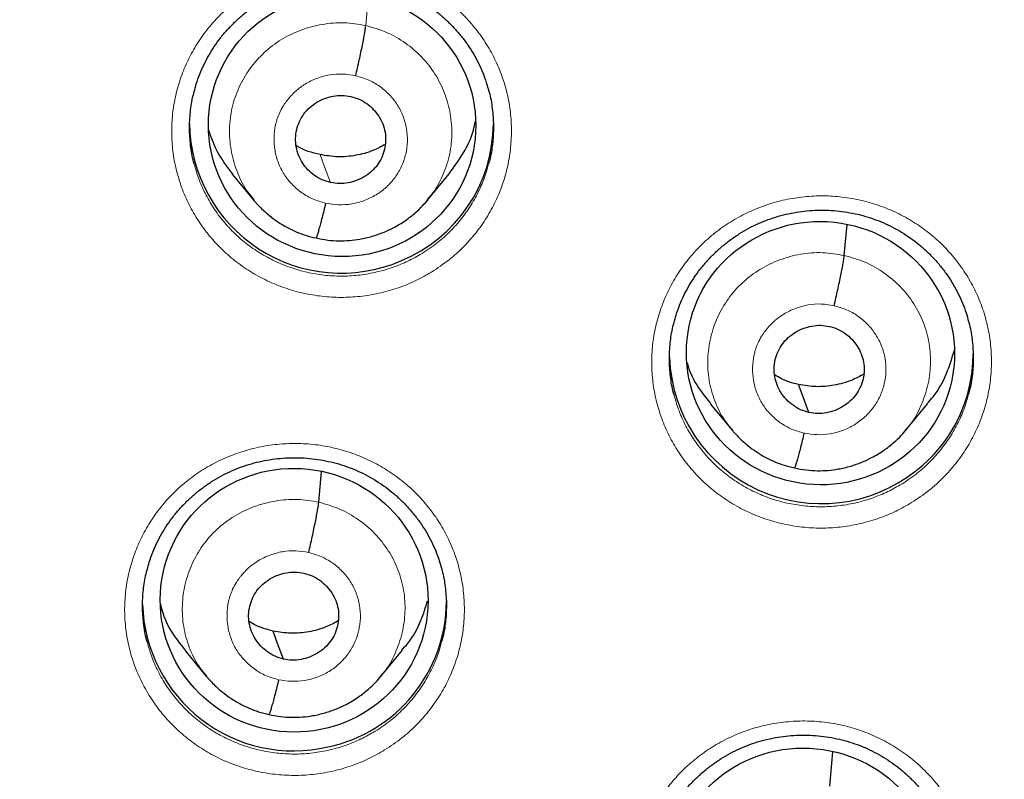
# Model space of a CAD drawing. Header units: millimetres. Extents: x 8 to 1465, y 12 to 1156.
# Tile 55 of 168: x 586 to 597, y 1059 to 1068. Entities that reach past the tile are written whole.
import ezdxf

# ---------------------------------------------------------------- set-up
doc = ezdxf.new("R2010")
doc.units = ezdxf.units.MM

msp = doc.modelspace()

# ---------------------------------------------------------------- linework, layer by layer
at = {"color": 252, "linetype": 'Continuous', "lineweight": 0}
msp.add_line((589.987, 1067.552), (590.016, 1067.876), dxfattribs=at)
at = {"color": 7, "linetype": 'Continuous', "lineweight": 30}
for p, q in [((588.494, 1065.888), (588.74, 1065.591)), ((590.674, 1065.594), (590.92, 1065.892)), ((595.341, 1064.978), (595.372, 1065.324)), ((593.842, 1063.316), (594.089, 1063.018)), ((596.027, 1063.019), (596.274, 1063.317)), ((596.032, 1063.032), (596.023, 1063.023)), ((589.462, 1062.216), (589.492, 1062.559)), ((587.962, 1060.559), (588.209, 1060.26)), ((590.149, 1060.258), (590.395, 1060.556)), ((590.153, 1060.271), (590.145, 1060.261)), ((595.18, 1059.037), (595.214, 1059.424))]:
    msp.add_line(p, q, dxfattribs=at)
at = {"color": 252, "linetype": 'Continuous', "lineweight": 0, "flags": 128}
msp.add_lwpolyline([(589.593, 1065.795), (589.527, 1065.97), (589.476, 1066.107)], dxfattribs=at)
at = {"color": 7, "linetype": 'Continuous', "lineweight": 30, "flags": 128}
for points in [[(594.946, 1063.221), (594.881, 1063.396), (594.829, 1063.534)], [(589.067, 1060.461), (589.002, 1060.636), (588.95, 1060.774)]]:
    msp.add_lwpolyline(points, dxfattribs=at)
at = {"color": 7, "linetype": 'Continuous', "lineweight": 30}
for centre, radius, start, end in [((585.958, 1075.47), 23.103, 180.8483, 359.1517), ((589.712, 1066.476), 1.696, 180.7602, 293.2142), ((589.748, 1066.461), 1.668, 292.2829, 359.7356), ((595.086, 1063.902), 1.702, 182.2124, 308.304), ((595.127, 1063.877), 1.657, 307.722, 359.8695), ((589.182, 1061.126), 1.693, 181.8268, 283.0488), ((589.214, 1061.116), 1.676, 282.0609, 359.6149)]:
    msp.add_arc(centre, radius, start, end, dxfattribs=at)
at = {"color": 252, "linetype": 'Continuous', "lineweight": 0}
for centre, radius, start, end in [((585.958, 1075.488), 23.115, 182.9215, 356.9459), ((586.48, 1076.063), 44.933, 269.535, 353.5485)]:
    msp.add_arc(centre, radius, start, end, dxfattribs=at)
at = {"color": 7, "linetype": 'Continuous', "lineweight": 30}
for centre, major_axis, ratio in [((589.723, 1066.437), (1.494, -0.079), 0.983231), ((595.075, 1063.885), (1.492, -0.158), 0.982101), ((589.186, 1061.119), (1.496, -0.083), 0.984989), ((594.887, 1057.989), (1.493, -0.143), 0.983577)]:
    msp.add_ellipse(centre, major_axis=major_axis, ratio=ratio, dxfattribs=at)
for points, knots in [([(583.692, 1050.214), (583.795, 1050.205), (584.052, 1050.182), (584.464, 1050.155), (584.928, 1050.133), (585.392, 1050.118), (585.856, 1050.112), (586.321, 1050.115), (586.785, 1050.125), (587.249, 1050.144), (587.712, 1050.172), (588.175, 1050.207), (588.637, 1050.251), (589.098, 1050.303), (589.558, 1050.364), (590.017, 1050.432), (590.475, 1050.509), (590.931, 1050.594), (591.386, 1050.687), (591.838, 1050.788), (592.289, 1050.898), (592.738, 1051.015), (593.184, 1051.141), (593.628, 1051.274), (594.069, 1051.416), (594.508, 1051.565), (594.944, 1051.722), (595.377, 1051.887), (595.806, 1052.059), (596.233, 1052.24), (596.656, 1052.427), (597.075, 1052.623), (597.491, 1052.826), (597.903, 1053.036), (598.311, 1053.254), (598.715, 1053.479), (599.115, 1053.711), (599.51, 1053.95), (599.901, 1054.196), (600.287, 1054.449), (600.668, 1054.709), (601.044, 1054.976), (601.416, 1055.25), (601.782, 1055.53), (602.143, 1055.817), (602.499, 1056.11), (602.849, 1056.409), (603.193, 1056.715), (603.532, 1057.027), (603.865, 1057.345), (604.192, 1057.668), (604.513, 1057.998), (604.828, 1058.333), (605.136, 1058.674), (605.439, 1059.02), (605.734, 1059.372), (606.023, 1059.728), (606.306, 1060.09), (606.581, 1060.457), (606.85, 1060.829), (607.112, 1061.206), (607.367, 1061.587), (607.614, 1061.972), (607.855, 1062.362), (608.088, 1062.757), (608.314, 1063.155), (608.532, 1063.558), (608.743, 1063.964), (608.947, 1064.374), (609.142, 1064.787), (609.33, 1065.204), (609.51, 1065.624), (609.683, 1066.048), (609.847, 1066.474), (610.004, 1066.903), (610.152, 1067.335), (610.293, 1067.77), (610.425, 1068.207), (610.55, 1068.646), (610.666, 1069.088), (610.774, 1069.531), (610.874, 1069.976), (610.965, 1070.423), (611.048, 1070.872), (611.123, 1071.322), (611.175, 1071.67), (611.2, 1071.869), (611.206, 1071.916)], [0, 0, 0, 0, 0.0079612, 0.0198738, 0.0317864, 0.0436991, 0.0556118, 0.0675245, 0.0794372, 0.0913499, 0.1032626, 0.1151753, 0.127088, 0.1390006, 0.1509132, 0.1628258, 0.1747382, 0.1866506, 0.198563, 0.2104752, 0.2223874, 0.2342994, 0.2462114, 0.2581232, 0.2700349, 0.2819465, 0.2938579, 0.3057692, 0.3176804, 0.3295913, 0.3415021, 0.3534128, 0.3653232, 0.3772335, 0.3891436, 0.4010534, 0.4129631, 0.4248725, 0.4367818, 0.4486908, 0.4605996, 0.4725081, 0.4844164, 0.4963245, 0.5082323, 0.5201399, 0.5320472, 0.5439543, 0.5558611, 0.5677677, 0.5796739, 0.59158, 0.6034857, 0.6153912, 0.6272965, 0.6392014, 0.6511061, 0.6630105, 0.6749147, 0.6868186, 0.6987222, 0.7106256, 0.7225287, 0.7344316, 0.7463342, 0.7582365, 0.7701387, 0.7820405, 0.7939422, 0.8058436, 0.8177447, 0.8296457, 0.8415464, 0.853447, 0.8653473, 0.8772474, 0.8891474, 0.9010472, 0.9129468, 0.9248462, 0.9367455, 0.9486446, 0.9605437, 0.9724425, 0.9843413, 0.99624, 1, 1, 1, 1]), ([(588.068, 1066.811), (588.076, 1066.841), (588.093, 1066.907), (588.13, 1067.009), (588.177, 1067.116), (588.231, 1067.219), (588.292, 1067.318), (588.361, 1067.413), (588.437, 1067.503), (588.52, 1067.589), (588.608, 1067.669), (588.703, 1067.743), (588.802, 1067.81), (588.906, 1067.87), (589.013, 1067.922), (589.123, 1067.967), (589.236, 1068.004), (589.35, 1068.032), (589.468, 1068.053), (589.586, 1068.066), (589.707, 1068.071), (589.827, 1068.068), (589.947, 1068.056), (590.066, 1068.036), (590.183, 1068.008), (590.298, 1067.972), (590.408, 1067.929), (590.515, 1067.878), (590.617, 1067.821), (590.715, 1067.756), (590.809, 1067.684), (590.898, 1067.605), (590.982, 1067.52), (591.059, 1067.43), (591.13, 1067.334), (591.194, 1067.234), (591.25, 1067.131), (591.298, 1067.024), (591.336, 1066.92), (591.355, 1066.851), (591.363, 1066.819)], [0, 0, 0, 0, 0.020491, 0.047142, 0.073598, 0.099817, 0.126103, 0.152561, 0.17917, 0.205897, 0.232703, 0.259539, 0.286342, 0.313066, 0.339674, 0.366138, 0.392409, 0.418608, 0.444989, 0.471535, 0.498211, 0.524975, 0.551782, 0.578569, 0.60529, 0.63191, 0.658407, 0.684719, 0.710852, 0.737147, 0.763664, 0.790365, 0.817197, 0.844099, 0.870995, 0.897806, 0.924471, 0.950942, 0.977174, 1, 1, 1, 1]), ([(589.875, 1066.989), (589.882, 1067.019), (589.895, 1067.077), (589.915, 1067.167), (589.934, 1067.253), (589.95, 1067.334), (589.965, 1067.407), (589.976, 1067.469), (589.984, 1067.52), (589.986, 1067.542), (589.987, 1067.552)], [0, 0, 0, 0, 0.125233, 0.250325, 0.375369, 0.500221, 0.62491, 0.749747, 0.874786, 1, 1, 1, 1]), ([(578.437, 1030.044), (578.565, 1030.023), (578.899, 1029.969), (579.443, 1029.889), (580.067, 1029.805), (580.693, 1029.73), (581.32, 1029.662), (581.948, 1029.603), (582.576, 1029.553), (583.205, 1029.51), (583.835, 1029.476), (584.465, 1029.45), (585.095, 1029.432), (585.725, 1029.423), (586.356, 1029.422), (586.986, 1029.429), (587.617, 1029.445), (588.247, 1029.469), (588.876, 1029.501), (589.506, 1029.542), (590.134, 1029.59), (590.762, 1029.648), (591.389, 1029.713), (592.015, 1029.786), (592.64, 1029.868), (593.264, 1029.958), (593.886, 1030.057), (594.507, 1030.163), (595.127, 1030.278), (595.745, 1030.401), (596.361, 1030.531), (596.976, 1030.67), (597.588, 1030.818), (598.199, 1030.973), (598.807, 1031.136), (599.413, 1031.307), (600.016, 1031.486), (600.617, 1031.673), (601.216, 1031.868), (601.811, 1032.071), (602.404, 1032.282), (602.994, 1032.5), (603.581, 1032.727), (604.165, 1032.96), (604.745, 1033.202), (605.323, 1033.451), (605.896, 1033.708), (606.466, 1033.972), (607.033, 1034.244), (607.596, 1034.524), (608.154, 1034.81), (608.709, 1035.104), (609.26, 1035.405), (609.807, 1035.714), (610.349, 1036.03), (610.887, 1036.352), (611.421, 1036.682), (611.95, 1037.019), (612.474, 1037.363), (612.994, 1037.714), (613.508, 1038.071), (614.018, 1038.435), (614.523, 1038.806), (615.023, 1039.184), (615.517, 1039.568), (616.006, 1039.958), (616.49, 1040.355), (616.969, 1040.758), (617.441, 1041.168), (617.908, 1041.584), (618.37, 1042.006), (618.826, 1042.434), (619.275, 1042.867), (619.719, 1043.307), (620.157, 1043.753), (620.588, 1044.204), (621.014, 1044.661), (621.433, 1045.123), (621.845, 1045.591), (622.252, 1046.065), (622.652, 1046.543), (623.045, 1047.027), (623.431, 1047.516), (623.811, 1048.01), (624.184, 1048.509), (624.55, 1049.013), (624.91, 1049.522), (625.262, 1050.035), (625.607, 1050.553), (625.945, 1051.076), (626.276, 1051.603), (626.6, 1052.134), (626.917, 1052.669), (627.226, 1053.209), (627.528, 1053.752), (627.822, 1054.3), (628.109, 1054.851), (628.388, 1055.406), (628.659, 1055.965), (628.923, 1056.527), (629.179, 1057.092), (629.428, 1057.661), (629.669, 1058.234), (629.901, 1058.809), (630.126, 1059.387), (630.343, 1059.968), (630.552, 1060.552), (630.754, 1061.139), (630.947, 1061.728), (631.132, 1062.32), (631.308, 1062.914), (631.477, 1063.511), (631.638, 1064.109), (631.79, 1064.71), (631.934, 1065.312), (632.07, 1065.917), (632.197, 1066.523), (632.283, 1066.953), (632.325, 1067.182), (632.329, 1067.207)], [0, 0, 0, 0, 0.005306, 0.013947, 0.022588, 0.031229, 0.03987, 0.048511, 0.057152, 0.065793, 0.074434, 0.083075, 0.091716, 0.100357, 0.108999, 0.11764, 0.126281, 0.134922, 0.143563, 0.152204, 0.160845, 0.169486, 0.178127, 0.186768, 0.195409, 0.20405, 0.212691, 0.221332, 0.229973, 0.238614, 0.247255, 0.255896, 0.264537, 0.273178, 0.281819, 0.29046, 0.299101, 0.307742, 0.316383, 0.325024, 0.333665, 0.342305, 0.350946, 0.359587, 0.368228, 0.376868, 0.385509, 0.39415, 0.402791, 0.411431, 0.420072, 0.428712, 0.437353, 0.445994, 0.454634, 0.463275, 0.471915, 0.480556, 0.489196, 0.497836, 0.506477, 0.515117, 0.523757, 0.532398, 0.541038, 0.549678, 0.558318, 0.566958, 0.575599, 0.584239, 0.592879, 0.601519, 0.610159, 0.618799, 0.627439, 0.636078, 0.644718, 0.653358, 0.661998, 0.670638, 0.679277, 0.687917, 0.696557, 0.705196, 0.713836, 0.722475, 0.731115, 0.739754, 0.748394, 0.757033, 0.765673, 0.774312, 0.782951, 0.79159, 0.80023, 0.808869, 0.817508, 0.826147, 0.834786, 0.843426, 0.852065, 0.860704, 0.869343, 0.877982, 0.886621, 0.89526, 0.903898, 0.912537, 0.921176, 0.929815, 0.938454, 0.947093, 0.955731, 0.96437, 0.973009, 0.981648, 0.990286, 0.998925, 1, 1, 1, 1]), ([(588.069, 1066.003), (588.066, 1066.011), (588.045, 1066.078), (588.026, 1066.21), (588.012, 1066.397), (588.023, 1066.584), (588.043, 1066.723), (588.065, 1066.798), (588.069, 1066.813)], [0, 0, 0, 0, 0.029928, 0.258015, 0.486829, 0.714915, 0.942992, 1, 1, 1, 1]), ([(591.363, 1066.82), (591.365, 1066.816), (591.385, 1066.751), (591.405, 1066.622), (591.42, 1066.436), (591.41, 1066.249), (591.391, 1066.104), (591.368, 1066.025), (591.362, 1066.005)], [0, 0, 0, 0, 0.018561, 0.245271, 0.471957, 0.699366, 0.926052, 1, 1, 1, 1]), ([(589.593, 1065.795), (589.561, 1065.804), (589.498, 1065.822), (589.412, 1065.872), (589.337, 1065.936), (589.277, 1066.013), (589.233, 1066.1), (589.207, 1066.194), (589.199, 1066.291), (589.212, 1066.388), (589.244, 1066.48), (589.293, 1066.564), (589.359, 1066.637), (589.438, 1066.695), (589.528, 1066.739), (589.623, 1066.765), (589.723, 1066.774), (589.788, 1066.764), (589.82, 1066.758)], [0, 0, 0, 0, 0.062612, 0.125213, 0.18775, 0.250249, 0.31285, 0.375471, 0.437969, 0.500407, 0.562872, 0.625248, 0.687503, 0.749894, 0.812483, 0.875086, 0.937547, 1, 1, 1, 1]), ([(589.82, 1066.758), (589.852, 1066.749), (589.915, 1066.731), (590, 1066.68), (590.074, 1066.616), (590.135, 1066.538), (590.18, 1066.452), (590.207, 1066.358), (590.213, 1066.262), (590.2, 1066.166), (590.169, 1066.074), (590.12, 1065.989), (590.054, 1065.917), (589.975, 1065.858), (589.886, 1065.815), (589.79, 1065.788), (589.691, 1065.778), (589.626, 1065.789), (589.593, 1065.795)], [0, 0, 0, 0, 0.062617, 0.125098, 0.187758, 0.250493, 0.313059, 0.375349, 0.437608, 0.500002, 0.562396, 0.624653, 0.686942, 0.749508, 0.812242, 0.874902, 0.937384, 1, 1, 1, 1]), ([(590.919, 1065.893), (590.974, 1065.967), (591.086, 1066.119), (591.182, 1066.322), (591.208, 1066.447), (591.215, 1066.481)], [0, 0, 0, 0, 0.41855, 0.846205, 1, 1, 1, 1]), ([(588.23, 1066.38), (588.259, 1066.296), (588.321, 1066.118), (588.436, 1065.969), (588.497, 1065.89)], [0, 0, 0, 0, 0.475304, 1, 1, 1, 1]), ([(589.476, 1066.107), (589.387, 1066.129), (589.292, 1066.152), (589.214, 1066.207), (589.209, 1066.211)], [0, 0, 0, 0, 0.926651, 1, 1, 1, 1]), ([(590.204, 1066.22), (590.16, 1066.196), (590.056, 1066.141), (589.876, 1066.094), (589.674, 1066.074), (589.542, 1066.096), (589.476, 1066.107)], [0, 0, 0, 0, 0.202248, 0.468481, 0.733953, 1, 1, 1, 1]), ([(588.732, 1065.599), (588.735, 1065.596), (588.743, 1065.586), (588.762, 1065.564), (588.795, 1065.529), (588.844, 1065.48), (588.915, 1065.419), (589.007, 1065.351), (589.108, 1065.29), (589.212, 1065.241), (589.317, 1065.201), (589.392, 1065.183), (589.431, 1065.174)], [0, 0, 0, 0, 0.019204, 0.056801, 0.106764, 0.193988, 0.305492, 0.441591, 0.602437, 0.723561, 0.855962, 1, 1, 1, 1]), ([(589.431, 1065.174), (589.475, 1065.165), (589.559, 1065.148), (589.685, 1065.14), (589.805, 1065.144), (589.93, 1065.16), (590.056, 1065.19), (590.181, 1065.233), (590.307, 1065.291), (590.428, 1065.364), (590.537, 1065.449), (590.62, 1065.528), (590.664, 1065.579), (590.684, 1065.602)], [0, 0, 0, 0, 0.0951591, 0.1856385, 0.2716945, 0.3534391, 0.4557534, 0.5504528, 0.6375061, 0.753692, 0.8527495, 0.9347922, 1, 1, 1, 1]), ([(589.539, 1065.564), (589.532, 1065.535), (589.518, 1065.478), (589.498, 1065.4), (589.48, 1065.33), (589.464, 1065.271), (589.45, 1065.224), (589.438, 1065.19), (589.434, 1065.18), (589.432, 1065.176)], [0, 0, 0, 0, 0.145741, 0.291283, 0.437428, 0.584111, 0.730833, 0.877088, 1, 1, 1, 1]), ([(593.437, 1064.225), (593.444, 1064.254), (593.462, 1064.321), (593.498, 1064.422), (593.545, 1064.529), (593.599, 1064.632), (593.66, 1064.731), (593.729, 1064.826), (593.805, 1064.917), (593.887, 1065.002), (593.976, 1065.082), (594.07, 1065.156), (594.17, 1065.224), (594.273, 1065.284), (594.38, 1065.337), (594.49, 1065.381), (594.603, 1065.418), (594.718, 1065.447), (594.835, 1065.468), (594.954, 1065.481), (595.074, 1065.487), (595.194, 1065.483), (595.315, 1065.472), (595.434, 1065.453), (595.55, 1065.425), (595.665, 1065.39), (595.775, 1065.347), (595.882, 1065.296), (595.984, 1065.239), (596.083, 1065.174), (596.176, 1065.103), (596.266, 1065.024), (596.349, 1064.94), (596.427, 1064.849), (596.498, 1064.754), (596.562, 1064.654), (596.618, 1064.551), (596.666, 1064.445), (596.705, 1064.341), (596.723, 1064.271), (596.732, 1064.238)], [0, 0, 0, 0, 0.020354, 0.046996, 0.073442, 0.099649, 0.125923, 0.152368, 0.178963, 0.205678, 0.23247, 0.259293, 0.286083, 0.312794, 0.339389, 0.365839, 0.392098, 0.418285, 0.444656, 0.471191, 0.497857, 0.524613, 0.551412, 0.578193, 0.60491, 0.631527, 0.658022, 0.684334, 0.710467, 0.736762, 0.76328, 0.789981, 0.816814, 0.843717, 0.870615, 0.897428, 0.924097, 0.950571, 0.976807, 1, 1, 1, 1]), ([(595.228, 1064.415), (595.235, 1064.445), (595.249, 1064.503), (595.268, 1064.592), (595.287, 1064.679), (595.304, 1064.76), (595.318, 1064.833), (595.329, 1064.895), (595.337, 1064.946), (595.34, 1064.967), (595.341, 1064.978)], [0, 0, 0, 0, 0.125147, 0.250228, 0.375297, 0.500185, 0.624908, 0.749778, 0.874829, 1, 1, 1, 1]), ([(593.437, 1063.418), (593.435, 1063.425), (593.414, 1063.492), (593.395, 1063.624), (593.381, 1063.81), (593.391, 1063.997), (593.411, 1064.137), (593.433, 1064.212), (593.438, 1064.227)], [0, 0, 0, 0, 0.028739, 0.257049, 0.486087, 0.714397, 0.942518, 1, 1, 1, 1]), ([(594.946, 1063.221), (594.915, 1063.23), (594.851, 1063.248), (594.766, 1063.299), (594.692, 1063.363), (594.632, 1063.441), (594.587, 1063.527), (594.56, 1063.62), (594.553, 1063.717), (594.566, 1063.813), (594.598, 1063.905), (594.647, 1063.989), (594.713, 1064.062), (594.792, 1064.12), (594.881, 1064.164), (594.977, 1064.191), (595.076, 1064.201), (595.141, 1064.19), (595.174, 1064.184)], [0, 0, 0, 0, 0.062617, 0.125099, 0.18776, 0.250495, 0.31306, 0.375351, 0.437611, 0.500005, 0.562398, 0.624654, 0.686942, 0.749506, 0.812241, 0.874902, 0.937384, 1, 1, 1, 1]), ([(595.174, 1064.184), (595.205, 1064.176), (595.269, 1064.158), (595.354, 1064.107), (595.428, 1064.042), (595.488, 1063.965), (595.533, 1063.879), (595.56, 1063.785), (595.567, 1063.689), (595.554, 1063.593), (595.522, 1063.501), (595.473, 1063.417), (595.407, 1063.344), (595.328, 1063.285), (595.239, 1063.241), (595.143, 1063.215), (595.044, 1063.205), (594.979, 1063.216), (594.946, 1063.221)], [0, 0, 0, 0, 0.062617, 0.125099, 0.18776, 0.250495, 0.31306, 0.375351, 0.437611, 0.500005, 0.562398, 0.624654, 0.686941, 0.749506, 0.812241, 0.874902, 0.937384, 1, 1, 1, 1]), ([(596.732, 1064.24), (596.733, 1064.235), (596.753, 1064.172), (596.773, 1064.043), (596.788, 1063.857), (596.779, 1063.67), (596.76, 1063.525), (596.736, 1063.446), (596.73, 1063.426)], [0, 0, 0, 0, 0.017382, 0.244288, 0.471135, 0.698705, 0.925552, 1, 1, 1, 1]), ([(596.269, 1063.322), (596.291, 1063.346), (596.382, 1063.444), (596.491, 1063.647), (596.547, 1063.831), (596.574, 1063.919)], [0, 0, 0, 0, 0.14472, 0.589536, 1, 1, 1, 1]), ([(593.585, 1063.775), (593.588, 1063.762), (593.617, 1063.651), (593.704, 1063.493), (593.808, 1063.368), (593.847, 1063.32)], [0, 0, 0, 0, 0.080066, 0.649621, 1, 1, 1, 1]), ([(594.829, 1063.534), (594.764, 1063.551), (594.669, 1063.575), (594.587, 1063.626), (594.562, 1063.641)], [0, 0, 0, 0, 0.690798, 1, 1, 1, 1]), ([(595.558, 1063.648), (595.513, 1063.624), (595.409, 1063.568), (595.229, 1063.521), (595.028, 1063.501), (594.895, 1063.523), (594.829, 1063.534)], [0, 0, 0, 0, 0.202324, 0.468533, 0.733981, 1, 1, 1, 1]), ([(594.085, 1063.025), (594.087, 1063.022), (594.095, 1063.012), (594.115, 1062.99), (594.148, 1062.955), (594.197, 1062.906), (594.268, 1062.845), (594.36, 1062.777), (594.461, 1062.716), (594.566, 1062.667), (594.67, 1062.627), (594.745, 1062.61), (594.785, 1062.6)], [0, 0, 0, 0, 0.0192315, 0.0568803, 0.1068911, 0.1941605, 0.305685, 0.4417763, 0.6025871, 0.7236732, 0.8560238, 1, 1, 1, 1]), ([(594.785, 1062.601), (594.828, 1062.592), (594.912, 1062.575), (595.039, 1062.567), (595.159, 1062.571), (595.283, 1062.588), (595.41, 1062.617), (595.535, 1062.661), (595.661, 1062.719), (595.781, 1062.792), (595.89, 1062.877), (595.974, 1062.956), (596.018, 1063.008), (596.037, 1063.031)], [0, 0, 0, 0, 0.095119, 0.185566, 0.271597, 0.353323, 0.455622, 0.550314, 0.637368, 0.753569, 0.852655, 0.934739, 1, 1, 1, 1]), ([(594.892, 1062.99), (594.885, 1062.962), (594.871, 1062.904), (594.852, 1062.826), (594.833, 1062.757), (594.817, 1062.697), (594.803, 1062.65), (594.792, 1062.616), (594.787, 1062.607), (594.785, 1062.602)], [0, 0, 0, 0, 0.145824, 0.291379, 0.437484, 0.584098, 0.730751, 0.87696, 1, 1, 1, 1]), ([(587.542, 1061.459), (587.55, 1061.488), (587.567, 1061.555), (587.604, 1061.656), (587.65, 1061.763), (587.704, 1061.866), (587.766, 1061.964), (587.835, 1062.059), (587.911, 1062.15), (587.993, 1062.235), (588.082, 1062.315), (588.176, 1062.389), (588.275, 1062.456), (588.379, 1062.516), (588.486, 1062.568), (588.596, 1062.612), (588.709, 1062.649), (588.824, 1062.678), (588.941, 1062.698), (589.06, 1062.711), (589.18, 1062.716), (589.3, 1062.713), (589.42, 1062.701), (589.539, 1062.681), (589.656, 1062.654), (589.771, 1062.618), (589.881, 1062.575), (589.988, 1062.524), (590.09, 1062.466), (590.188, 1062.402), (590.282, 1062.33), (590.371, 1062.251), (590.455, 1062.167), (590.532, 1062.076), (590.603, 1061.981), (590.667, 1061.881), (590.723, 1061.778), (590.771, 1061.672), (590.81, 1061.568), (590.828, 1061.498), (590.837, 1061.465)], [0, 0, 0, 0, 0.020525, 0.047177, 0.073632, 0.099849, 0.126131, 0.152584, 0.179186, 0.205907, 0.232705, 0.259533, 0.286327, 0.31304, 0.339637, 0.366089, 0.392348, 0.418532, 0.444897, 0.471426, 0.498087, 0.524836, 0.551628, 0.578401, 0.605108, 0.631715, 0.658198, 0.684499, 0.710618, 0.7369, 0.763405, 0.790095, 0.816917, 0.843811, 0.870702, 0.897508, 0.924171, 0.95064, 0.976872, 1, 1, 1, 1]), ([(589.349, 1061.654), (589.356, 1061.683), (589.369, 1061.741), (589.389, 1061.83), (589.408, 1061.917), (589.424, 1061.998), (589.439, 1062.071), (589.45, 1062.133), (589.458, 1062.183), (589.46, 1062.205), (589.462, 1062.216)], [0, 0, 0, 0, 0.125472, 0.250646, 0.375644, 0.50037, 0.624908, 0.749635, 0.87466, 1, 1, 1, 1]), ([(587.542, 1060.652), (587.54, 1060.66), (587.519, 1060.728), (587.5, 1060.86), (587.486, 1061.046), (587.497, 1061.233), (587.516, 1061.372), (587.538, 1061.446), (587.543, 1061.461)], [0, 0, 0, 0, 0.0302334, 0.258541, 0.4875763, 0.7158838, 0.9441328, 1, 1, 1, 1]), ([(589.067, 1060.461), (589.035, 1060.47), (588.972, 1060.488), (588.887, 1060.539), (588.813, 1060.603), (588.752, 1060.681), (588.708, 1060.767), (588.681, 1060.86), (588.674, 1060.957), (588.687, 1061.053), (588.719, 1061.145), (588.768, 1061.229), (588.834, 1061.301), (588.913, 1061.36), (589.002, 1061.403), (589.097, 1061.43), (589.197, 1061.439), (589.262, 1061.428), (589.294, 1061.423)], [0, 0, 0, 0, 0.062617, 0.125097, 0.187756, 0.250491, 0.313057, 0.375349, 0.437609, 0.500004, 0.562397, 0.624655, 0.686945, 0.74951, 0.812245, 0.874904, 0.937384, 1, 1, 1, 1]), ([(589.294, 1061.423), (589.326, 1061.414), (589.39, 1061.396), (589.475, 1061.345), (589.549, 1061.28), (589.609, 1061.203), (589.654, 1061.117), (589.681, 1061.024), (589.687, 1060.927), (589.674, 1060.831), (589.643, 1060.739), (589.594, 1060.655), (589.528, 1060.583), (589.449, 1060.524), (589.36, 1060.481), (589.264, 1060.454), (589.165, 1060.444), (589.1, 1060.455), (589.067, 1060.461)], [0, 0, 0, 0, 0.062617, 0.125097, 0.187756, 0.25049, 0.313057, 0.375349, 0.437609, 0.500004, 0.562397, 0.624655, 0.686944, 0.74951, 0.812245, 0.874904, 0.937384, 1, 1, 1, 1]), ([(590.837, 1061.467), (590.838, 1061.462), (590.859, 1061.398), (590.878, 1061.269), (590.894, 1061.083), (590.884, 1060.897), (590.865, 1060.753), (590.841, 1060.674), (590.836, 1060.654)], [0, 0, 0, 0, 0.0185427, 0.2455037, 0.4724197, 0.7000589, 0.9269747, 1, 1, 1, 1]), ([(587.69, 1061.074), (587.698, 1061.041), (587.731, 1060.912), (587.824, 1060.735), (587.928, 1060.61), (587.968, 1060.563)], [0, 0, 0, 0, 0.17176, 0.685534, 1, 1, 1, 1]), ([(590.39, 1060.56), (590.412, 1060.584), (590.503, 1060.682), (590.605, 1060.87), (590.657, 1061.039), (590.68, 1061.112)], [0, 0, 0, 0, 0.154087, 0.632655, 1, 1, 1, 1]), ([(588.95, 1060.774), (588.885, 1060.791), (588.79, 1060.815), (588.708, 1060.866), (588.683, 1060.882)], [0, 0, 0, 0, 0.690732, 1, 1, 1, 1]), ([(589.679, 1060.887), (589.634, 1060.863), (589.53, 1060.808), (589.35, 1060.761), (589.149, 1060.741), (589.016, 1060.763), (588.95, 1060.774)], [0, 0, 0, 0, 0.202417, 0.468593, 0.734007, 1, 1, 1, 1]), ([(588.205, 1060.267), (588.208, 1060.264), (588.216, 1060.254), (588.235, 1060.232), (588.268, 1060.197), (588.318, 1060.147), (588.389, 1060.086), (588.481, 1060.018), (588.582, 1059.957), (588.687, 1059.908), (588.791, 1059.868), (588.866, 1059.85), (588.905, 1059.841)], [0, 0, 0, 0, 0.0192973, 0.05704, 0.1071263, 0.1944627, 0.3060144, 0.4420915, 0.6028445, 0.7238664, 0.8561314, 1, 1, 1, 1]), ([(588.905, 1059.841), (588.949, 1059.832), (589.033, 1059.815), (589.159, 1059.807), (589.28, 1059.811), (589.404, 1059.827), (589.531, 1059.857), (589.656, 1059.9), (589.782, 1059.958), (589.903, 1060.031), (590.012, 1060.116), (590.095, 1060.195), (590.139, 1060.247), (590.159, 1060.27)], [0, 0, 0, 0, 0.095103, 0.185535, 0.271553, 0.353268, 0.455555, 0.55024, 0.637291, 0.753495, 0.852595, 0.934704, 1, 1, 1, 1]), ([(589.013, 1060.23), (589.006, 1060.202), (588.992, 1060.144), (588.973, 1060.067), (588.954, 1059.997), (588.938, 1059.938), (588.924, 1059.891), (588.913, 1059.857), (588.908, 1059.847), (588.906, 1059.843)], [0, 0, 0, 0, 0.145471, 0.290932, 0.43713, 0.583944, 0.730816, 0.877178, 1, 1, 1, 1]), ([(593.232, 1058.351), (593.24, 1058.38), (593.257, 1058.447), (593.294, 1058.548), (593.34, 1058.655), (593.394, 1058.757), (593.456, 1058.856), (593.524, 1058.951), (593.6, 1059.042), (593.683, 1059.127), (593.771, 1059.207), (593.865, 1059.281), (593.965, 1059.348), (594.068, 1059.408), (594.175, 1059.461), (594.285, 1059.506), (594.398, 1059.542), (594.513, 1059.571), (594.63, 1059.592), (594.748, 1059.606), (594.869, 1059.611), (594.989, 1059.608), (595.109, 1059.597), (595.228, 1059.577), (595.345, 1059.55), (595.459, 1059.514), (595.57, 1059.472), (595.677, 1059.421), (595.779, 1059.364), (595.877, 1059.3), (595.971, 1059.228), (596.06, 1059.15), (596.144, 1059.066), (596.222, 1058.976), (596.293, 1058.881), (596.357, 1058.781), (596.413, 1058.678), (596.461, 1058.572), (596.5, 1058.468), (596.519, 1058.398), (596.528, 1058.364)], [0, 0, 0, 0, 0.020344, 0.046986, 0.07343, 0.099632, 0.125899, 0.152336, 0.178923, 0.205628, 0.232409, 0.259221, 0.285998, 0.312695, 0.339274, 0.365708, 0.39195, 0.418117, 0.444468, 0.470983, 0.497631, 0.524368, 0.55115, 0.577914, 0.604615, 0.631218, 0.657698, 0.683998, 0.710118, 0.7364, 0.762905, 0.789596, 0.816419, 0.843315, 0.870208, 0.897019, 0.923687, 0.950163, 0.976401, 1, 1, 1, 1])]:
    msp.add_open_spline(points, degree=3, knots=knots, dxfattribs=at)
at = {"color": 252, "linetype": 'Continuous', "lineweight": 0}
for points, knots in [([(590.724, 1064.793), (590.791, 1064.837), (590.916, 1064.92), (591.08, 1065.069), (591.221, 1065.227), (591.343, 1065.399), (591.443, 1065.584), (591.523, 1065.779), (591.58, 1065.981), (591.612, 1066.188), (591.621, 1066.398), (591.607, 1066.607), (591.568, 1066.813), (591.505, 1067.013), (591.421, 1067.206), (591.314, 1067.387), (591.188, 1067.556), (591.043, 1067.71), (590.881, 1067.847), (590.704, 1067.965), (590.515, 1068.064), (590.316, 1068.14), (590.109, 1068.195), (589.898, 1068.226), (589.684, 1068.234), (589.47, 1068.218), (589.264, 1068.18), (589.068, 1068.121), (588.88, 1068.043), (588.697, 1067.943), (588.523, 1067.82), (588.364, 1067.68), (588.222, 1067.523), (588.099, 1067.351), (587.996, 1067.167), (587.916, 1066.973), (587.858, 1066.771), (587.823, 1066.564), (587.813, 1066.355), (587.826, 1066.146), (587.863, 1065.939), (587.924, 1065.739), (588.008, 1065.546), (588.113, 1065.363), (588.238, 1065.193), (588.382, 1065.039), (588.543, 1064.9), (588.719, 1064.781), (588.907, 1064.681), (589.105, 1064.603), (589.312, 1064.547), (589.523, 1064.515), (589.737, 1064.505), (589.951, 1064.52), (590.161, 1064.557), (590.362, 1064.616), (590.551, 1064.694), (590.667, 1064.76), (590.724, 1064.793)], [0, 0, 0, 0, 0.020135, 0.038011, 0.055944, 0.07382, 0.091697, 0.109631, 0.127508, 0.145387, 0.163322, 0.181201, 0.199082, 0.21702, 0.2349, 0.252782, 0.270721, 0.288602, 0.306484, 0.324422, 0.342304, 0.360184, 0.378121, 0.396001, 0.41388, 0.431815, 0.449693, 0.466446, 0.483199, 0.501076, 0.519009, 0.536886, 0.554763, 0.572696, 0.590573, 0.60845, 0.626385, 0.644262, 0.662142, 0.680078, 0.697958, 0.715839, 0.733777, 0.751658, 0.76954, 0.787479, 0.80536, 0.823242, 0.84118, 0.859061, 0.876941, 0.894877, 0.912757, 0.930634, 0.948569, 0.966447, 0.983223, 1, 1, 1, 1]), ([(588.738, 1065.603), (588.708, 1065.639), (588.626, 1065.737), (588.538, 1065.927), (588.473, 1066.158), (588.456, 1066.398), (588.485, 1066.637), (588.564, 1066.864), (588.686, 1067.073), (588.847, 1067.255), (589.041, 1067.402), (589.262, 1067.508), (589.499, 1067.571), (589.745, 1067.592), (589.907, 1067.566), (589.987, 1067.552)], [0, 0, 0, 0, 0.046587, 0.126019, 0.205609, 0.285123, 0.364398, 0.443642, 0.523038, 0.602451, 0.681782, 0.761232, 0.840848, 0.920453, 1, 1, 1, 1]), ([(589.987, 1067.552), (590.066, 1067.53), (590.223, 1067.485), (590.435, 1067.361), (590.62, 1067.204), (590.769, 1067.013), (590.876, 1066.797), (590.94, 1066.564), (590.958, 1066.325), (590.929, 1066.086), (590.848, 1065.86), (590.761, 1065.697), (590.691, 1065.621), (590.676, 1065.604)], [0, 0, 0, 0, 0.0974524, 0.1948821, 0.2922023, 0.3893616, 0.4866572, 0.5841473, 0.6815446, 0.7786478, 0.8757143, 0.9729665, 1, 1, 1, 1]), ([(589.539, 1065.564), (589.491, 1065.577), (589.397, 1065.603), (589.27, 1065.677), (589.16, 1065.771), (589.07, 1065.885), (589.005, 1066.014), (588.968, 1066.154), (588.957, 1066.298), (588.974, 1066.441), (589.013, 1066.559), (589.051, 1066.63), (589.071, 1066.662), (589.08, 1066.675), (589.089, 1066.688), (589.096, 1066.697), (589.107, 1066.712), (589.127, 1066.738), (589.162, 1066.778), (589.203, 1066.818), (589.245, 1066.852), (589.279, 1066.876), (589.342, 1066.917), (589.44, 1066.965), (589.582, 1067.003), (589.73, 1067.015), (589.826, 1066.998), (589.875, 1066.989)], [0, 0, 0, 0, 0.062595, 0.124975, 0.187333, 0.249625, 0.311858, 0.37426, 0.436873, 0.499524, 0.562166, 0.597209, 0.604092, 0.610973, 0.617852, 0.624729, 0.626477, 0.642131, 0.6659, 0.695278, 0.716922, 0.735122, 0.74988, 0.81238, 0.874897, 0.937371, 1, 1, 1, 1]), ([(589.875, 1066.989), (589.922, 1066.976), (590.016, 1066.949), (590.143, 1066.876), (590.254, 1066.782), (590.344, 1066.667), (590.41, 1066.538), (590.448, 1066.399), (590.458, 1066.255), (590.439, 1066.112), (590.392, 1065.975), (590.319, 1065.85), (590.222, 1065.741), (590.105, 1065.653), (589.973, 1065.589), (589.831, 1065.551), (589.683, 1065.54), (589.587, 1065.556), (589.539, 1065.564)], [0, 0, 0, 0, 0.062498, 0.125, 0.187497, 0.249999, 0.3125, 0.374999, 0.437499, 0.499997, 0.562496, 0.624997, 0.687494, 0.749995, 0.812494, 0.874995, 0.937497, 1, 1, 1, 1]), ([(590.617, 1065.001), (590.565, 1064.971), (590.462, 1064.912), (590.293, 1064.843), (590.113, 1064.79), (589.925, 1064.756), (589.734, 1064.743), (589.543, 1064.752), (589.354, 1064.781), (589.169, 1064.831), (588.991, 1064.901), (588.823, 1064.99), (588.666, 1065.096), (588.522, 1065.22), (588.393, 1065.358), (588.281, 1065.51), (588.188, 1065.673), (588.115, 1065.838), (588.083, 1065.95), (588.069, 1066.003)], [0, 0, 0, 0, 0.055983, 0.111966, 0.171622, 0.231468, 0.291124, 0.35078, 0.410626, 0.470282, 0.529939, 0.589785, 0.649442, 0.709106, 0.768961, 0.828626, 0.888297, 0.948159, 1, 1, 1, 1]), ([(591.362, 1066.005), (591.351, 1065.965), (591.325, 1065.863), (591.26, 1065.709), (591.17, 1065.543), (591.061, 1065.389), (590.935, 1065.248), (590.789, 1065.114), (590.676, 1065.04), (590.617, 1065.001)], [0, 0, 0, 0, 0.09899, 0.246384, 0.393308, 0.540224, 0.687608, 0.834523, 1, 1, 1, 1]), ([(596.094, 1062.212), (596.161, 1062.256), (596.287, 1062.34), (596.451, 1062.49), (596.592, 1062.648), (596.713, 1062.82), (596.814, 1063.005), (596.893, 1063.2), (596.95, 1063.402), (596.983, 1063.609), (596.992, 1063.818), (596.977, 1064.027), (596.937, 1064.233), (596.875, 1064.433), (596.79, 1064.625), (596.684, 1064.806), (596.557, 1064.975), (596.412, 1065.128), (596.25, 1065.265), (596.073, 1065.383), (595.884, 1065.48), (595.685, 1065.556), (595.478, 1065.61), (595.267, 1065.641), (595.053, 1065.649), (594.839, 1065.632), (594.633, 1065.594), (594.437, 1065.535), (594.249, 1065.456), (594.066, 1065.356), (593.892, 1065.233), (593.733, 1065.092), (593.591, 1064.935), (593.469, 1064.763), (593.366, 1064.579), (593.286, 1064.385), (593.228, 1064.183), (593.193, 1063.977), (593.183, 1063.767), (593.197, 1063.559), (593.234, 1063.352), (593.295, 1063.152), (593.378, 1062.959), (593.483, 1062.777), (593.609, 1062.608), (593.753, 1062.453), (593.914, 1062.315), (594.09, 1062.196), (594.278, 1062.097), (594.477, 1062.02), (594.683, 1061.964), (594.894, 1061.932), (595.108, 1061.923), (595.322, 1061.938), (595.533, 1061.976), (595.733, 1062.035), (595.922, 1062.113), (596.037, 1062.179), (596.094, 1062.212)], [0, 0, 0, 0, 0.020296, 0.038169, 0.056098, 0.073971, 0.091843, 0.109773, 0.127645, 0.145521, 0.163453, 0.181328, 0.199208, 0.217145, 0.235025, 0.252908, 0.270849, 0.288733, 0.306618, 0.324561, 0.342447, 0.360331, 0.378273, 0.396157, 0.414038, 0.431976, 0.449857, 0.466615, 0.483372, 0.501244, 0.519173, 0.537046, 0.554918, 0.572847, 0.59072, 0.608593, 0.626523, 0.644396, 0.662273, 0.680206, 0.698083, 0.715964, 0.733902, 0.751783, 0.769668, 0.787609, 0.805494, 0.82338, 0.841322, 0.859208, 0.877092, 0.895032, 0.912916, 0.930796, 0.948732, 0.966612, 0.983306, 1, 1, 1, 1]), ([(594.089, 1063.028), (594.058, 1063.064), (593.976, 1063.161), (593.886, 1063.35), (593.821, 1063.581), (593.807, 1063.822), (593.839, 1064.06), (593.917, 1064.289), (594.038, 1064.499), (594.199, 1064.681), (594.394, 1064.828), (594.615, 1064.935), (594.852, 1064.999), (595.099, 1065.019), (595.26, 1064.992), (595.341, 1064.978)], [0, 0, 0, 0, 0.0463261, 0.1258155, 0.2052374, 0.2846182, 0.3641038, 0.4435884, 0.522967, 0.6023883, 0.6818777, 0.7613768, 0.8409051, 0.9203997, 1, 1, 1, 1]), ([(595.341, 1064.978), (595.42, 1064.956), (595.577, 1064.913), (595.789, 1064.789), (595.975, 1064.632), (596.126, 1064.442), (596.235, 1064.226), (596.299, 1063.994), (596.313, 1063.754), (596.281, 1063.515), (596.201, 1063.288), (596.116, 1063.124), (596.047, 1063.048), (596.032, 1063.032)], [0, 0, 0, 0, 0.097497, 0.194863, 0.292271, 0.389644, 0.487005, 0.584283, 0.681511, 0.778867, 0.876222, 0.973447, 1, 1, 1, 1]), ([(594.892, 1062.99), (594.845, 1063.003), (594.75, 1063.029), (594.623, 1063.103), (594.513, 1063.197), (594.423, 1063.311), (594.358, 1063.44), (594.321, 1063.579), (594.311, 1063.723), (594.327, 1063.866), (594.366, 1063.984), (594.404, 1064.055), (594.424, 1064.087), (594.433, 1064.1), (594.442, 1064.113), (594.449, 1064.122), (594.461, 1064.138), (594.48, 1064.163), (594.515, 1064.202), (594.555, 1064.241), (594.595, 1064.274), (594.63, 1064.3), (594.694, 1064.341), (594.794, 1064.39), (594.936, 1064.428), (595.083, 1064.441), (595.18, 1064.424), (595.228, 1064.415)], [0, 0, 0, 0, 0.062594, 0.124974, 0.187332, 0.249624, 0.311857, 0.37426, 0.436874, 0.499524, 0.562165, 0.597207, 0.60409, 0.610971, 0.61785, 0.624726, 0.626518, 0.642229, 0.665963, 0.69441, 0.714603, 0.733093, 0.749882, 0.812382, 0.8749, 0.937372, 1, 1, 1, 1]), ([(595.228, 1064.415), (595.275, 1064.402), (595.369, 1064.376), (595.497, 1064.303), (595.608, 1064.208), (595.698, 1064.094), (595.763, 1063.965), (595.802, 1063.826), (595.812, 1063.682), (595.793, 1063.539), (595.746, 1063.403), (595.672, 1063.277), (595.575, 1063.169), (595.459, 1063.08), (595.326, 1063.016), (595.184, 1062.978), (595.037, 1062.967), (594.94, 1062.982), (594.892, 1062.99)], [0, 0, 0, 0, 0.062503, 0.125005, 0.187507, 0.250006, 0.312505, 0.375004, 0.437502, 0.500003, 0.5625, 0.624999, 0.687501, 0.750001, 0.812503, 0.875, 0.937502, 1, 1, 1, 1]), ([(595.985, 1062.42), (595.934, 1062.391), (595.831, 1062.332), (595.662, 1062.263), (595.483, 1062.209), (595.294, 1062.175), (595.103, 1062.162), (594.912, 1062.17), (594.723, 1062.199), (594.538, 1062.248), (594.361, 1062.318), (594.192, 1062.406), (594.035, 1062.512), (593.891, 1062.635), (593.762, 1062.773), (593.65, 1062.925), (593.556, 1063.088), (593.483, 1063.252), (593.452, 1063.365), (593.437, 1063.418)], [0, 0, 0, 0, 0.055711, 0.111423, 0.171088, 0.230944, 0.29061, 0.350274, 0.410129, 0.469794, 0.529463, 0.589322, 0.648991, 0.708677, 0.768553, 0.828239, 0.887934, 0.947819, 1, 1, 1, 1]), ([(596.73, 1063.426), (596.72, 1063.386), (596.694, 1063.285), (596.629, 1063.13), (596.539, 1062.964), (596.43, 1062.81), (596.304, 1062.669), (596.158, 1062.535), (596.045, 1062.46), (595.985, 1062.42)], [0, 0, 0, 0, 0.098589, 0.24582, 0.392583, 0.539345, 0.686574, 0.833335, 1, 1, 1, 1]), ([(590.199, 1059.443), (590.265, 1059.486), (590.39, 1059.569), (590.553, 1059.717), (590.694, 1059.875), (590.816, 1060.047), (590.917, 1060.232), (590.996, 1060.426), (591.053, 1060.628), (591.086, 1060.834), (591.095, 1061.043), (591.08, 1061.252), (591.041, 1061.458), (590.979, 1061.658), (590.894, 1061.85), (590.788, 1062.032), (590.661, 1062.2), (590.516, 1062.354), (590.354, 1062.491), (590.178, 1062.609), (589.989, 1062.707), (589.789, 1062.784), (589.583, 1062.838), (589.371, 1062.87), (589.157, 1062.877), (588.944, 1062.862), (588.738, 1062.824), (588.542, 1062.765), (588.353, 1062.687), (588.171, 1062.587), (587.997, 1062.465), (587.837, 1062.325), (587.696, 1062.168), (587.573, 1061.997), (587.47, 1061.813), (587.39, 1061.619), (587.332, 1061.418), (587.297, 1061.211), (587.286, 1061.002), (587.3, 1060.794), (587.337, 1060.588), (587.398, 1060.387), (587.481, 1060.194), (587.586, 1060.012), (587.711, 1059.843), (587.855, 1059.688), (588.016, 1059.55), (588.192, 1059.43), (588.38, 1059.331), (588.579, 1059.253), (588.785, 1059.197), (588.996, 1059.164), (589.21, 1059.155), (589.424, 1059.169), (589.634, 1059.206), (589.835, 1059.266), (590.025, 1059.343), (590.141, 1059.409), (590.199, 1059.443)], [0, 0, 0, 0, 0.01999, 0.037863, 0.055793, 0.073666, 0.091543, 0.109476, 0.127353, 0.145234, 0.163172, 0.181054, 0.198938, 0.21688, 0.234765, 0.25265, 0.270593, 0.288478, 0.306362, 0.324303, 0.342186, 0.360066, 0.378002, 0.395882, 0.413757, 0.431689, 0.449565, 0.466309, 0.483053, 0.500928, 0.51886, 0.536736, 0.554611, 0.572543, 0.590418, 0.608296, 0.626231, 0.644109, 0.661992, 0.679931, 0.697813, 0.715699, 0.733641, 0.751526, 0.769411, 0.787354, 0.805239, 0.823122, 0.841061, 0.858944, 0.876822, 0.894757, 0.912635, 0.930509, 0.94844, 0.966314, 0.983157, 1, 1, 1, 1]), ([(588.209, 1060.269), (588.179, 1060.305), (588.097, 1060.403), (588.007, 1060.591), (587.942, 1060.822), (587.928, 1061.063), (587.96, 1061.301), (588.038, 1061.529), (588.158, 1061.739), (588.32, 1061.92), (588.515, 1062.067), (588.736, 1062.174), (588.973, 1062.237), (589.22, 1062.257), (589.381, 1062.23), (589.462, 1062.216)], [0, 0, 0, 0, 0.046217, 0.125716, 0.205147, 0.284536, 0.364031, 0.443524, 0.522913, 0.602343, 0.681841, 0.76135, 0.840887, 0.92039, 1, 1, 1, 1]), ([(589.462, 1062.216), (589.54, 1062.194), (589.698, 1062.15), (589.91, 1062.026), (590.096, 1061.869), (590.246, 1061.678), (590.356, 1061.463), (590.419, 1061.231), (590.434, 1060.991), (590.402, 1060.752), (590.322, 1060.526), (590.237, 1060.362), (590.168, 1060.287), (590.153, 1060.271)], [0, 0, 0, 0, 0.09755, 0.194967, 0.292427, 0.389852, 0.487265, 0.584595, 0.681874, 0.779282, 0.876689, 0.973966, 1, 1, 1, 1]), ([(589.013, 1060.23), (588.965, 1060.243), (588.871, 1060.269), (588.744, 1060.343), (588.634, 1060.438), (588.544, 1060.551), (588.479, 1060.68), (588.442, 1060.819), (588.431, 1060.963), (588.448, 1061.106), (588.487, 1061.224), (588.525, 1061.295), (588.545, 1061.326), (588.554, 1061.34), (588.563, 1061.353), (588.57, 1061.362), (588.581, 1061.377), (588.601, 1061.402), (588.635, 1061.442), (588.676, 1061.481), (588.716, 1061.514), (588.751, 1061.539), (588.814, 1061.58), (588.914, 1061.629), (589.056, 1061.667), (589.204, 1061.679), (589.301, 1061.662), (589.349, 1061.654)], [0, 0, 0, 0, 0.062595, 0.124975, 0.187332, 0.249625, 0.311858, 0.37426, 0.436873, 0.499524, 0.562165, 0.597207, 0.60409, 0.610971, 0.61785, 0.624727, 0.626519, 0.642229, 0.665963, 0.694407, 0.714595, 0.733085, 0.749883, 0.812383, 0.874899, 0.937372, 1, 1, 1, 1]), ([(589.349, 1061.654), (589.396, 1061.64), (589.49, 1061.613), (589.617, 1061.54), (589.728, 1061.446), (589.818, 1061.332), (589.884, 1061.203), (589.922, 1061.064), (589.932, 1060.92), (589.913, 1060.777), (589.866, 1060.641), (589.793, 1060.516), (589.696, 1060.407), (589.579, 1060.319), (589.447, 1060.255), (589.305, 1060.218), (589.158, 1060.206), (589.061, 1060.222), (589.013, 1060.23)], [0, 0, 0, 0, 0.0625, 0.125001, 0.187496, 0.249997, 0.312499, 0.375, 0.437501, 0.499998, 0.562501, 0.625, 0.687503, 0.750004, 0.812504, 0.874998, 0.9375, 1, 1, 1, 1]), ([(590.092, 1059.652), (590.04, 1059.622), (589.936, 1059.563), (589.766, 1059.494), (589.587, 1059.441), (589.398, 1059.407), (589.207, 1059.394), (589.016, 1059.403), (588.827, 1059.432), (588.643, 1059.482), (588.465, 1059.552), (588.297, 1059.641), (588.139, 1059.747), (587.996, 1059.871), (587.867, 1060.009), (587.792, 1060.11), (587.723, 1060.215), (587.661, 1060.324), (587.588, 1060.488), (587.557, 1060.6), (587.542, 1060.652)], [0, 0, 0, 0, 0.056176, 0.112351, 0.171963, 0.231766, 0.291378, 0.35099, 0.410792, 0.470403, 0.530015, 0.589817, 0.649429, 0.709057, 0.768875, 0.828503, 0.828741, 0.888397, 0.948243, 1, 1, 1, 1]), ([(590.836, 1060.654), (590.825, 1060.613), (590.799, 1060.512), (590.733, 1060.357), (590.643, 1060.192), (590.534, 1060.038), (590.408, 1059.898), (590.262, 1059.765), (590.151, 1059.691), (590.092, 1059.652)], [0, 0, 0, 0, 0.099691, 0.247176, 0.394192, 0.541176, 0.688629, 0.835613, 1, 1, 1, 1]), ([(595.891, 1056.341), (595.957, 1056.385), (596.083, 1056.468), (596.246, 1056.617), (596.387, 1056.775), (596.509, 1056.947), (596.61, 1057.132), (596.689, 1057.326), (596.745, 1057.528), (596.778, 1057.734), (596.787, 1057.943), (596.772, 1058.152), (596.733, 1058.357), (596.671, 1058.557), (596.586, 1058.749), (596.48, 1058.93), (596.353, 1059.098), (596.208, 1059.251), (596.046, 1059.388), (595.869, 1059.505), (595.68, 1059.603), (595.481, 1059.679), (595.274, 1059.733), (595.062, 1059.764), (594.848, 1059.771), (594.635, 1059.755), (594.429, 1059.717), (594.233, 1059.658), (594.044, 1059.579), (593.862, 1059.479), (593.688, 1059.356), (593.529, 1059.216), (593.387, 1059.059), (593.264, 1058.888), (593.162, 1058.704), (593.081, 1058.51), (593.024, 1058.309), (592.989, 1058.103), (592.979, 1057.894), (592.992, 1057.685), (593.029, 1057.48), (593.09, 1057.279), (593.174, 1057.087), (593.279, 1056.905), (593.404, 1056.736), (593.548, 1056.582), (593.709, 1056.444), (593.885, 1056.325), (594.074, 1056.226), (594.272, 1056.149), (594.479, 1056.094), (594.69, 1056.061), (594.904, 1056.052), (595.118, 1056.067), (595.328, 1056.105), (595.529, 1056.164), (595.718, 1056.242), (595.833, 1056.308), (595.891, 1056.341)], [0, 0, 0, 0, 0.0201525, 0.0380193, 0.055943, 0.0738098, 0.0916798, 0.1096067, 0.1274766, 0.1453536, 0.1632876, 0.1811647, 0.1990496, 0.2169915, 0.2348764, 0.2527666, 0.2707138, 0.2886039, 0.3064944, 0.3244419, 0.3423324, 0.3602181, 0.3781608, 0.3960465, 0.4139244, 0.4318594, 0.4497373, 0.4664839, 0.4832304, 0.5010989, 0.5190244, 0.5368929, 0.5547613, 0.5726866, 0.590555, 0.6084268, 0.6263556, 0.6442275, 0.6621071, 0.6800436, 0.6979232, 0.7158102, 0.7337541, 0.7516411, 0.769532, 0.7874799, 0.8053707, 0.8232602, 0.8412067, 0.8590961, 0.8769796, 0.8949201, 0.9128035, 0.930679, 0.9486114, 0.9664868, 0.9832434, 1, 1, 1, 1])]:
    msp.add_open_spline(points, degree=3, knots=knots, dxfattribs=at)

doc.saveas('drawing.dxf')
